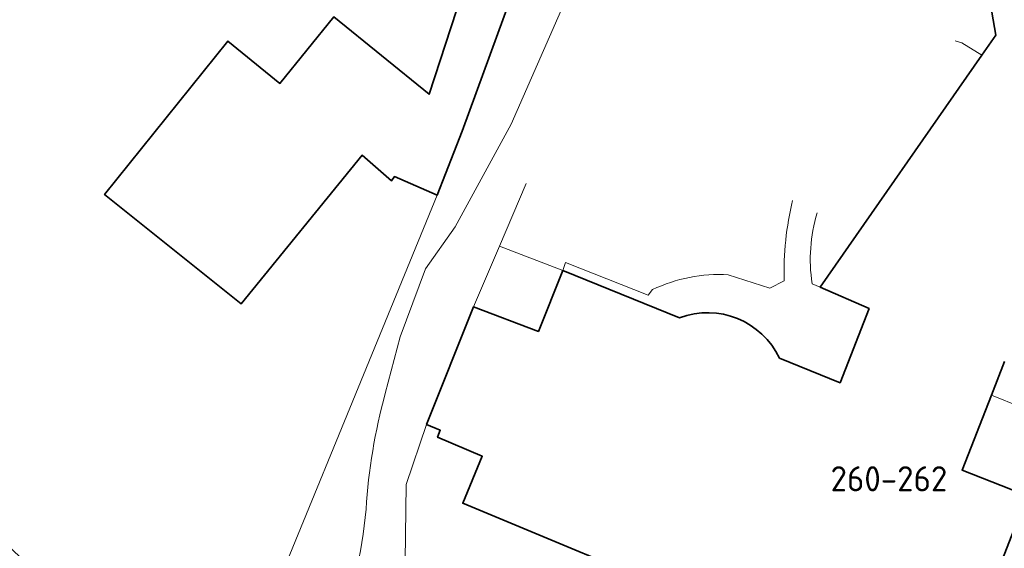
# Model space of a CAD drawing. Header units: metres. Extents: x 247671 to 248163, y 480051 to 480453.
# Tile 10 of 13: x 247949 to 248019, y 480231 to 480269. Entities that reach past the tile are written whole.
import ezdxf
from ezdxf.enums import TextEntityAlignment as Align

# ---------------------------------------------------------------- set-up
doc = ezdxf.new("R2010")
doc.units = ezdxf.units.M
for name, color, linetype, lineweight in [('B-XX-GR-GROENVOORZIENING-GV', 80, 'Continuous', 18), ('B-XX-OG-BEBOUWING-GV', 7, 'Continuous', 35), ('B-XX-OG-BEBOUWING-T18', 10, 'Continuous', 18), ('B-XX-OG-TERREIN_ERF-GV', 7, 'Continuous', 18), ('B-XX-VH-VERHARDING_OPEN-GV', 252, 'Continuous', 18)]:
    doc.layers.add(name, color=color, linetype=linetype, lineweight=lineweight)
doc.styles.add('NLCS-ISO-M-T18', font='NLCS-ISO.ttf', dxfattribs={"height": 1.8})

msp = doc.modelspace()

# ---------------------------------------------------------------- linework, layer by layer
at = {"layer": 'B-XX-GR-GROENVOORZIENING-GV'}
for points in [[(247996.983, 480336.254), (247985.64, 480309.36), (247977.33, 480312.67), (247968.11, 480316.34), (247959.626, 480296.317), (247988.996, 480282.366), (247984.476, 480271.839), (247980.486, 480260.87), (247978.701, 480256.289), (247962.516, 480216.802), (247962.727, 480216.622), (247963.675, 480215.834), (247963.934, 480215.625), (247966.2, 480217.1), (247969.22, 480220.68), (247971.177, 480224.618)], [(247974.98, 480242.1), (247976.04, 480246.16), (247977.86, 480251.02), (247979.98, 480254.02), (247983.98, 480261.36), (247994.26, 480284.78), (247998.46, 480293.98), (247998.32, 480295.14), (247997.06, 480298.58), (247994.98, 480295.34), (247990.06, 480284.04), (247961.36, 480296.92), (247968.24, 480315.5), (247972.06, 480314.16), (247981.28, 480309.74), (247990.12, 480305.08), (247995.56, 480302.52), (247997.765, 480301.66), (247998.579, 480305.73), (247999.876, 480312.351)], [(248005.505, 480249.952), (248006.085, 480249.701), (248017.653, 480266.297), (248016.208, 480267.175), (248015.733, 480267.314)], [(247985.056, 480257.118), (247983.144, 480252.628)], [(247983.144, 480252.628), (247987.689, 480250.89), (247987.876, 480251.464), (247993.781, 480249.133), (247994.093, 480249.527)], [(247999.511, 480250.596), (248002.473, 480249.622), (248003.506, 480250.155)], [(248019.268, 480244.385), (248018.332, 480241.991), (248022.58, 480240.255)], [(248020.89, 480234.786), (248011.624, 480210.988), (248010.006, 480211.635), (248008.769, 480208.774), (248004.785, 480210.429), (247998.399, 480213.023), (247999.324, 480215.831), (248003.102, 480225.438), (248003.376, 480225.31), (248004.283, 480227.538), (247999.428, 480229.516), (247998.909, 480228.221), (247998.41, 480228.378), (247997.818, 480227.06), (247980.518, 480234.246), (247981.913, 480237.605), (247978.727, 480238.974), (247978.909, 480239.472), (247977.939, 480239.884), (247976.48, 480235.58), (247976.4, 480230.14), (247976.44, 480227.84), (247976.2, 480225), (247974.56, 480222.16)]]:
    msp.add_lwpolyline(points, dxfattribs=at)
for points in [[(248003.506, 480250.155, -0.066355), (248004.112, 480255.91)], [(248005.861, 480255.009, 0.110787), (248005.505, 480249.952)], [(247994.093, 480249.527, -0.125394), (247999.511, 480250.596)], [(247973.605, 480233.821, -0.051069), (247974.98, 480242.1)], [(247971.177, 480224.618, 0.088606), (247973.605, 480233.821)]]:
    msp.add_lwpolyline(points, format="xyb", dxfattribs=at)
for points in [[(247987.689, 480250.89), (247983.144, 480252.628), (247981.3, 480248.297), (247985.932, 480246.534)], [(248018.332, 480241.991), (248016.234, 480236.624), (248020.491, 480234.944), (248022.58, 480240.255)]]:
    msp.add_lwpolyline(points, close=True, dxfattribs=at)
at = {"layer": 'B-XX-OG-BEBOUWING-GV'}
for points in [[(248019.78, 480284.74), (248017.7, 480283.86), (248016.08, 480282.66), (248014.69, 480281.161), (248014.54, 480281), (248013.4, 480279.08), (248011.94, 480275.36), (248017.709, 480273.027), (248017.758, 480273.009), (248018.47, 480272.74), (248017.967, 480271.586), (248018.656, 480267.735), (248017.653, 480266.297)], [(248017.653, 480266.297), (248006.085, 480249.701), (248009.581, 480248.165), (248007.506, 480242.87), (248003.176, 480244.622)], [(247996.028, 480247.515), (247987.689, 480250.89), (247985.932, 480246.534), (247981.3, 480248.297), (247977.939, 480239.884), (247978.909, 480239.472), (247978.727, 480238.974), (247981.913, 480237.605), (247980.518, 480234.246), (247997.818, 480227.06), (247998.41, 480228.378), (247998.909, 480228.221), (247999.428, 480229.516), (248004.283, 480227.538), (248003.376, 480225.31), (248003.102, 480225.438), (247999.324, 480215.831), (248005.847, 480213.192), (248004.785, 480210.429), (248008.769, 480208.774), (248010.006, 480211.635), (248011.624, 480210.988), (248020.89, 480234.786)], [(248020.491, 480234.944), (248016.234, 480236.624), (248018.332, 480241.991), (248019.268, 480244.385)]]:
    msp.add_lwpolyline(points, dxfattribs=at)
msp.add_lwpolyline([(247978.701, 480256.289), (247980.486, 480260.87), (247984.476, 480271.839), (247981.253, 480273.077), (247978.118, 480263.503), (247971.307, 480269.023), (247967.442, 480264.27), (247963.727, 480267.297), (247954.903, 480256.329), (247964.686, 480248.518), (247973.332, 480259.138), (247975.436, 480257.308), (247975.64, 480257.606)], close=True, dxfattribs=at)
msp.add_lwpolyline([(248003.176, 480244.622, 0.389419), (247996.028, 480247.515)], format="xyb", dxfattribs=at)
at = {"layer": 'B-XX-OG-TERREIN_ERF-GV'}
msp.add_lwpolyline([(247946.717, 480232.442), (247956.455, 480223.052), (247956.357, 480222.949), (247957.242, 480222.127), (247958.268, 480221.054), (247958.066, 480220.829), (247961.393, 480217.772), (247961.973, 480217.265), (247962.516, 480216.802), (247978.701, 480256.289), (247975.64, 480257.606), (247975.436, 480257.308), (247973.332, 480259.138), (247964.686, 480248.518), (247954.903, 480256.329), (247963.727, 480267.297), (247967.442, 480264.27), (247971.307, 480269.023), (247978.118, 480263.503), (247981.253, 480273.077)], dxfattribs=at)
at = {"layer": 'B-XX-VH-VERHARDING_OPEN-GV'}
for points in [[(247999.876, 480312.351), (247998.579, 480305.73), (247997.765, 480301.66), (247995.56, 480302.52), (247990.12, 480305.08), (247981.28, 480309.74), (247972.06, 480314.16), (247968.24, 480315.5), (247961.36, 480296.92), (247990.06, 480284.04), (247994.98, 480295.34), (247997.06, 480298.58), (247998.32, 480295.14), (247998.46, 480293.98), (247994.26, 480284.78), (247983.98, 480261.36), (247979.98, 480254.02), (247977.86, 480251.02), (247976.04, 480246.16), (247974.98, 480242.1)], [(247965.972, 480214.026), (247966.318, 480213.763), (247966.841, 480213.376), (247972.1, 480219.66), (247974.56, 480222.16), (247976.2, 480225), (247976.44, 480227.84), (247976.4, 480230.14), (247976.48, 480235.58), (247977.939, 480239.884), (247981.3, 480248.297), (247983.144, 480252.628), (247985.056, 480257.118)], [(247994.093, 480249.527), (247993.781, 480249.133), (247987.876, 480251.464), (247987.689, 480250.89), (247996.028, 480247.515)], [(248003.506, 480250.155), (248002.473, 480249.622), (247999.511, 480250.596)], [(248003.176, 480244.622), (248007.506, 480242.87), (248009.581, 480248.165), (248006.085, 480249.701), (248005.505, 480249.952)]]:
    msp.add_lwpolyline(points, dxfattribs=at)
for points in [[(248004.112, 480255.91, 0.066355), (248003.506, 480250.155)], [(248005.505, 480249.952, -0.110787), (248005.861, 480255.009)], [(247999.511, 480250.596, 0.125394), (247994.093, 480249.527)], [(247996.028, 480247.515, -0.389419), (248003.176, 480244.622)], [(247974.98, 480242.1, 0.051069), (247973.605, 480233.821)], [(247973.605, 480233.821, -0.088606), (247971.177, 480224.618)]]:
    msp.add_lwpolyline(points, format="xyb", dxfattribs=at)

# ---------------------------------------------------------------- texts
at = {"layer": 'B-XX-OG-BEBOUWING-T18', "style": 'NLCS-ISO-M-T18'}
msp.add_text('260-262', height=1.8, dxfattribs=at).set_placement((248011, 480236), align=Align.MIDDLE_CENTER)

doc.saveas('drawing.dxf')
